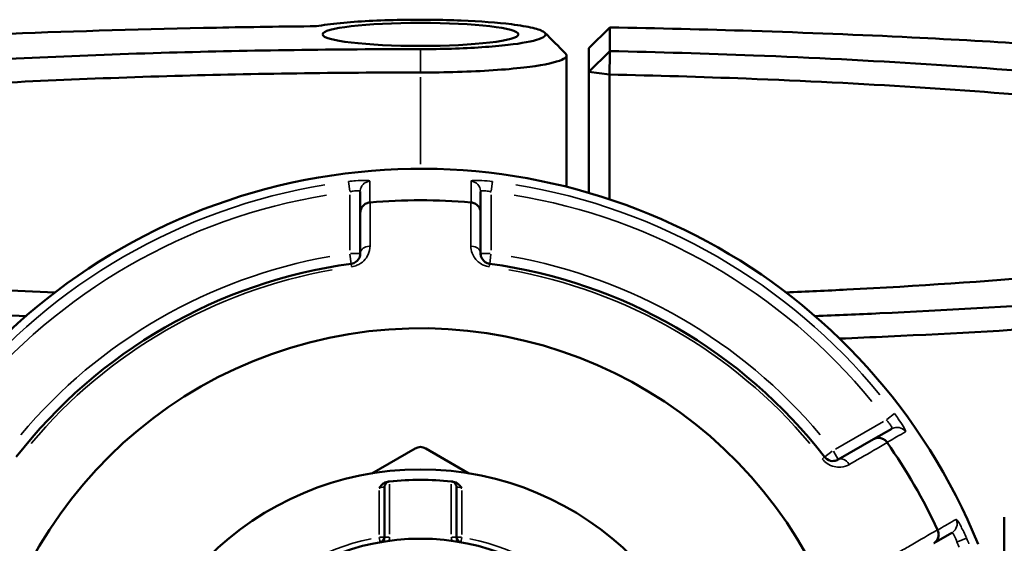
# Model space of a CAD drawing. Header units: millimetres. Extents: x 0 to 1062, y -443 to 985.
# Tile 10 of 21: x 389 to 483, y 814 to 864. Entities that reach past the tile are written whole.
import ezdxf

# ---------------------------------------------------------------- set-up
doc = ezdxf.new("R2010")
doc.units = ezdxf.units.MM
doc.layers.add('Visible (ANSI)', color=7, linetype='Continuous', lineweight=50)
doc.layers.add('Visible Narrow (ANSI)', color=7, linetype='Continuous', lineweight=35)

msp = doc.modelspace()

# ---------------------------------------------------------------- linework, layer by layer
at = {"layer": 'Visible (ANSI)'}
for p, q in [((445.743, 862.977), (443.743, 860.997)), ((445.743, 860.708), (445.743, 862.977)), ((441.603, 860.293), (441.603, 847.729)), ((443.743, 860.997), (443.743, 858.733)), ((443.743, 858.733), (445.743, 860.708)), ((445.714, 858.47), (443.743, 858.733)), ((443.743, 858.733), (443.743, 847.15)), ((445.714, 846.536), (445.714, 858.47)), ((421.893, 847.28), (421.893, 845.273)), ((433.393, 845.273), (433.393, 847.28)), ((421.893, 845.273), (421.893, 841.366)), ((433.393, 841.366), (433.393, 845.273)), ((472.685, 824.594), (470.947, 823.591)), ((470.947, 823.591), (467.564, 821.637)), ((427.143, 822.711), (423.008, 820.323)), ((432.278, 820.323), (428.143, 822.711)), ((424.193, 819.039), (424.193, 814.227)), ((431.093, 814.227), (431.093, 819.039)), ((483.443, 767.772), (483.443, 816.127)), ((476.697, 813.632), (478.435, 814.635))]:
    msp.add_line(p, q, dxfattribs=at)
for radius in [28.75, 22.125]:
    msp.add_circle((427.643, 791.95), radius, dxfattribs=at)
for centre, radius, start, end in [((427.643, 791.95), 57.5, 22.06463, 337.93537), ((427.643, 791.95), 54.499, 84.93401, 95.06599), ((427.643, 791.95), 48.875, 97.77819, 142.22181), ((427.643, 791.95), 48.875, 37.77819, 82.22181), ((427.643, 791.95), 42.249, 18.63469, 341.36531), ((427.643, 821.845), 1, 60, 120), ((427.643, 791.95), 54.499, 24.93401, 35.06599), ((427.643, 791.95), 27.75, 83.89757, 96.10243), ((424.693, 819.039), 0.5, 96.21484, 180), ((430.593, 819.039), 0.5, 0, 83.78516), ((423.693, 814.227), 0.5, 280.05455, 0), ((431.593, 814.227), 0.5, 180, 259.94545)]:
    msp.add_arc(centre, radius, start, end, dxfattribs=at)
msp.add_ellipse((427.643, 862.307), major_axis=(-9.36, 0), ratio=0.117661, dxfattribs=at)
for points, knots in [([(389.946, 835.368), (388.153, 835.437), (386.375, 835.512), (380.049, 835.795), (375.593, 836.032), (366.954, 836.567), (362.773, 836.865), (351.525, 837.782), (344.838, 838.464), (335.341, 839.671), (332.068, 840.145), (326.063, 841.138), (323.332, 841.657), (318.026, 842.827), (315.565, 843.484), (311.511, 844.836), (309.919, 845.53), (307.64, 846.939), (306.953, 847.653), (306.5, 849.085), (306.734, 849.804), (307.426, 850.516), (308.81, 851.94), (312.036, 853.34), (322.444, 856.113), (330.04, 857.464), (348.132, 859.738), (358.456, 860.678), (381.709, 862.168), (394.745, 862.694), (411.317, 863.012), (414.5, 863.058), (417.693, 863.089)], [0.316853, 0.316853, 0.316853, 0.316853, 0.363629, 0.363629, 0.484656, 0.484656, 0.605683, 0.605683, 0.82389, 0.82389, 0.952247, 0.952247, 1.080604, 1.080604, 1.231612, 1.231612, 1.38262, 1.38262, 1.533628, 1.533628, 1.684636, 1.684636, 1.684636, 1.986653, 1.986653, 2.323314, 2.323314, 2.642895, 2.642895, 2.97981, 2.97981, 3.059259, 3.059259, 3.059259, 3.059259]), ([(417.693, 863.089), (418.331, 863.201), (419.107, 863.303), (421.65, 863.553), (423.693, 863.661), (427.733, 863.734), (429.707, 863.713), (433.346, 863.566), (435.008, 863.44), (437.155, 863.173), (437.848, 863.055), (438.378, 862.928), (438.908, 862.801), (439.274, 862.664), (439.757, 862.301), (439.586, 862.068), (438.365, 861.645), (437.34, 861.453), (434.512, 861.128), (432.637, 861.004), (429.65, 860.913), (428.646, 860.898), (427.643, 860.898)], [-4.124707, -4.124707, -4.124707, -4.124707, -3.836621, -3.836621, -3.294103, -3.294103, -2.810202, -2.810202, -2.328171, -2.328171, -2.026901, -2.026901, -2.026901, -1.725632, -1.725632, -1.243601, -1.243601, -0.774431, -0.774431, -0.251989, -0.251989, 0, 0, 0, 0]), ([(445.743, 862.977), (450.32, 862.895), (454.857, 862.783), (464.528, 862.474), (469.637, 862.267), (482.717, 861.619), (490.453, 861.112), (501.856, 860.161), (505.887, 859.777), (513.497, 858.95), (517.077, 858.508), (524.313, 857.492), (527.871, 856.908), (534.199, 855.683), (536.97, 855.042), (541.661, 853.719), (543.581, 853.036), (546.526, 851.645), (547.552, 850.937), (548.118, 850.223), (549.252, 848.795), (548.539, 847.348), (543.198, 844.384), (538.133, 842.878), (524.428, 840.22), (515.994, 839.053), (495.923, 837.036), (484.145, 836.207), (469.489, 835.536), (467.424, 835.449), (465.34, 835.368)], [0.150167, 0.150167, 0.150167, 0.150167, 0.264953, 0.264953, 0.398636, 0.398636, 0.616855, 0.616855, 0.74522, 0.74522, 0.873584, 0.873584, 1.024601, 1.024601, 1.175618, 1.175618, 1.326635, 1.326635, 1.477652, 1.477652, 1.477652, 1.779685, 1.779685, 2.116005, 2.116005, 2.434786, 2.434786, 2.770366, 2.770366, 2.82474, 2.82474, 2.82474, 2.82474]), ([(427.643, 860.898), (419.571, 860.898), (411.499, 860.785), (399.452, 860.442), (395.315, 860.291), (387.237, 859.928), (383.296, 859.717), (372.944, 859.064), (366.786, 858.568), (357.848, 857.664), (354.721, 857.304), (348.883, 856.541), (346.173, 856.137), (340.778, 855.217), (338.181, 854.694), (333.686, 853.608), (331.787, 853.045), (328.733, 851.891), (327.576, 851.301), (326.031, 850.106), (325.643, 849.502), (325.643, 848.898), (325.643, 847.69), (327.205, 846.482), (333.827, 843.982), (339.433, 842.71), (353.511, 840.553), (361.742, 839.646), (377.761, 838.388), (385.071, 837.952), (392.714, 837.624)], [0, 0, 0, 0, 0.237384, 0.237384, 0.364518, 0.364518, 0.491653, 0.491653, 0.709898, 0.709898, 0.838278, 0.838278, 0.966657, 0.966657, 1.117692, 1.117692, 1.268727, 1.268727, 1.419762, 1.419762, 1.570796, 1.570796, 1.570796, 1.872866, 1.872866, 2.225593, 2.225593, 2.552849, 2.552849, 2.792113, 2.792113, 2.792113, 2.792113]), ([(427.643, 858.664), (428.835, 858.664), (430.028, 858.682), (433.57, 858.79), (435.784, 858.937), (439.083, 859.321), (440.26, 859.547), (441.545, 860.015), (441.738, 860.253), (441.506, 860.486)], [0, 0, 0, 0, 0.251989, 0.251989, 0.774431, 0.774431, 1.243601, 1.243601, 1.671567, 1.671567, 1.671567, 1.671567]), ([(445.714, 858.47), (445.718, 858.843), (445.723, 859.216), (445.733, 859.962), (445.738, 860.335), (445.743, 860.708)], [-0.3010424, -0.3010424, -0.3010424, -0.3010424, -0.1505085, -0.1505085, 0, 0, 0, 0]), ([(462.573, 837.624), (464.541, 837.708), (466.488, 837.8), (475.209, 838.247), (481.685, 838.684), (491.21, 839.5), (494.572, 839.829), (500.912, 840.534), (503.889, 840.911), (509.896, 841.776), (512.842, 842.273), (518.066, 843.313), (520.343, 843.856), (524.178, 844.976), (525.735, 845.554), (528.094, 846.729), (528.895, 847.327), (529.31, 847.929), (530.139, 849.133), (529.411, 850.352), (524.53, 852.906), (519.816, 854.227), (507.266, 856.512), (499.685, 857.494), (481.568, 859.181), (470.854, 859.859), (454.983, 860.472), (450.392, 860.609), (445.743, 860.708)], [0.349479, 0.349479, 0.349479, 0.349479, 0.411098, 0.411098, 0.629283, 0.629283, 0.757627, 0.757627, 0.885972, 0.885972, 1.036965, 1.036965, 1.187958, 1.187958, 1.338951, 1.338951, 1.489944, 1.489944, 1.489944, 1.791931, 1.791931, 2.144677, 2.144677, 2.471944, 2.471944, 2.824293, 2.824293, 2.963221, 2.963221, 2.963221, 2.963221]), ([(327.696, 846.503), (327.658, 846.639), (327.641, 846.776), (327.643, 846.912), (327.655, 847.504), (328.048, 848.097), (329.585, 849.268), (330.73, 849.846), (333.745, 850.976), (335.615, 851.528), (340.037, 852.592), (342.589, 853.105), (347.888, 854.005), (350.548, 854.401), (356.273, 855.148), (359.339, 855.5), (368.098, 856.385), (374.129, 856.871), (384.263, 857.509), (388.119, 857.716), (396.023, 858.071), (400.071, 858.218), (411.855, 858.554), (419.749, 858.664), (427.643, 858.664)], [-1.605555, -1.605555, -1.605555, -1.605555, -1.570796, -1.570796, -1.570796, -1.419762, -1.419762, -1.268727, -1.268727, -1.117692, -1.117692, -0.966657, -0.966657, -0.838278, -0.838278, -0.709898, -0.709898, -0.491653, -0.491653, -0.364518, -0.364518, -0.237384, -0.237384, 0, 0, 0, 0]), ([(445.714, 858.47), (450.135, 858.375), (454.501, 858.244), (469.91, 857.648), (480.397, 856.985), (498.147, 855.334), (505.583, 854.372), (517.911, 852.135), (522.554, 850.841), (527.046, 848.513), (527.865, 847.506), (527.59, 846.503)], [-2.959462, -2.959462, -2.959462, -2.959462, -2.824293, -2.824293, -2.471944, -2.471944, -2.144677, -2.144677, -1.791931, -1.791931, -1.536038, -1.536038, -1.536038, -1.536038]), ([(467.688, 833.213), (469.25, 833.276), (470.802, 833.343), (485.183, 834.002), (497.169, 834.846), (517.579, 836.899), (526.147, 838.087), (540.053, 840.792), (545.181, 842.322), (550.563, 845.336), (551.263, 846.808), (550.088, 848.258), (550.002, 848.364), (549.906, 848.47), (549.8, 848.576)], [-2.810602, -2.810602, -2.810602, -2.810602, -2.770366, -2.770366, -2.434786, -2.434786, -2.116005, -2.116005, -1.779685, -1.779685, -1.477652, -1.477652, -1.477652, -1.455523, -1.455523, -1.455523, -1.455523]), ([(421.893, 845.273), (421.893, 845.275), (421.893, 845.276), (421.894, 845.396), (421.917, 845.513), (422.006, 845.734), (422.071, 845.835), (422.239, 846.012), (422.34, 846.086), (422.563, 846.191), (422.682, 846.223), (422.805, 846.234)], [-0.1535572, -0.1535572, -0.1535572, -0.1535572, -0.1530819, -0.1530819, -0.1140211, -0.1140211, -0.075468, -0.075468, -0.0369605, -0.0369605, 0, 0, 0, 0]), ([(433.393, 845.273), (433.393, 845.275), (433.393, 845.276), (433.392, 845.396), (433.369, 845.513), (433.28, 845.734), (433.215, 845.835), (433.047, 846.012), (432.946, 846.086), (432.723, 846.191), (432.604, 846.223), (432.481, 846.234)], [-0.0004764, -0.0004764, -0.0004764, -0.0004764, 0, 0, 0.0391517, 0.0391517, 0.0777947, 0.0777947, 0.1163919, 0.1163919, 0.1534385, 0.1534385, 0.1534385, 0.1534385]), ([(421.893, 841.366), (421.893, 841.227), (421.865, 841.086), (421.711, 840.749), (421.539, 840.551), (421.199, 840.41), (421.114, 840.387), (421.028, 840.375)], [0, 0, 0, 0, 0.1175042, 0.1175042, 0.2935747, 0.2935747, 0.3457825, 0.3457825, 0.3457825, 0.3457825]), ([(434.258, 840.375), (434.215, 840.381), (434.172, 840.389), (434.065, 840.419), (434.001, 840.443), (433.864, 840.512), (433.794, 840.561), (433.679, 840.661), (433.633, 840.712), (433.532, 840.847), (433.487, 840.933), (433.413, 841.134), (433.393, 841.25), (433.393, 841.366)], [0, 0, 0, 0, 0.0259617, 0.0259617, 0.0675003, 0.0675003, 0.1233202, 0.1233202, 0.172757, 0.172757, 0.2481344, 0.2481344, 0.3457796, 0.3457796, 0.3457796, 0.3457796]), ([(470.947, 823.591), (470.949, 823.592), (470.95, 823.592), (471.054, 823.652), (471.167, 823.691), (471.403, 823.723), (471.524, 823.718), (471.76, 823.661), (471.875, 823.61), (472.077, 823.47), (472.165, 823.383), (472.235, 823.282)], [-0.1535572, -0.1535572, -0.1535572, -0.1535572, -0.1530821, -0.1530821, -0.1140212, -0.1140212, -0.0754684, -0.0754684, -0.0369606, -0.0369606, 0, 0, 0, 0]), ([(467.564, 821.637), (467.443, 821.568), (467.307, 821.522), (466.956, 821.488), (466.722, 821.529), (466.422, 821.729), (466.34, 821.804), (466.273, 821.891)], [0, 0, 0, 0, 0.1175042, 0.1175042, 0.2800113, 0.2800113, 0.3457814, 0.3457814, 0.3457814, 0.3457814]), ([(423.693, 818.912), (423.694, 818.913), (423.695, 818.914), (423.778, 819.024), (423.863, 819.133), (424.037, 819.305), (424.131, 819.384), (424.335, 819.488), (424.422, 819.512), (424.502, 819.521)], [-0.00050145, -0.00050145, -0.00050145, -0.00050145, 0, 0, 0.04084255, 0.04084255, 0.07232548, 0.07232548, 0.09779186, 0.09779186, 0.09779186, 0.09779186]), ([(424.639, 819.537), (424.639, 819.537), (424.632, 819.536), (424.6, 819.532), (424.563, 819.528), (424.509, 819.522), (424.506, 819.522), (424.502, 819.521)], [0.63170734, 0.63170734, 0.63170734, 0.63170734, 0.65106957, 0.65106957, 0.68204914, 0.68204914, 0.68409325, 0.68409325, 0.68409325, 0.68409325]), ([(430.784, 819.521), (430.78, 819.522), (430.777, 819.522), (430.723, 819.528), (430.686, 819.532), (430.653, 819.536), (430.647, 819.537), (430.647, 819.537)], [-0.0523859, -0.0523859, -0.0523859, -0.0523859, -0.05035219, -0.05035219, -0.01936623, -0.01936623, 0, 0, 0, 0]), ([(430.784, 819.521), (430.864, 819.512), (430.951, 819.488), (431.155, 819.384), (431.249, 819.305), (431.422, 819.133), (431.507, 819.024), (431.591, 818.914), (431.592, 818.913), (431.593, 818.912)], [0, 0, 0, 0, 0.02419173, 0.02419173, 0.05409885, 0.05409885, 0.0928971, 0.0928971, 0.09337345, 0.09337345, 0.09337345, 0.09337345]), ([(477.073, 814.901), (477.126, 814.79), (477.157, 814.671), (477.178, 814.425), (477.165, 814.301), (477.095, 814.067), (477.04, 813.96), (476.894, 813.772), (476.803, 813.693), (476.7, 813.633), (476.699, 813.632), (476.697, 813.632)], [-0.1534386, -0.1534386, -0.1534386, -0.1534386, -0.116392, -0.116392, -0.0777945, -0.0777945, -0.0391518, -0.0391518, 0, 0, 0.0004762, 0.0004762, 0.0004762, 0.0004762])]:
    msp.add_open_spline(points, degree=3, knots=knots, dxfattribs=at)
for points in [[(439.521, 862.472), (440.183, 861.809), (440.845, 861.148), (441.507, 860.486)], [(422.831, 846.236), (422.822, 846.235), (422.813, 846.234), (422.805, 846.234)], [(432.481, 846.234), (432.473, 846.234), (432.464, 846.235), (432.455, 846.236)], [(472.25, 823.26), (472.245, 823.268), (472.24, 823.275), (472.235, 823.282)], [(424.693, 819.542), (424.675, 819.54), (424.657, 819.538), (424.639, 819.537)], [(430.647, 819.537), (430.629, 819.538), (430.611, 819.54), (430.593, 819.542)], [(477.073, 814.901), (477.07, 814.909), (477.066, 814.917), (477.062, 814.925)]]:
    msp.add_open_spline(points, degree=3, dxfattribs=at)
at = {"layer": 'Visible Narrow (ANSI)'}
for p, q in [((427.643, 860.787), (427.643, 858.776)), ((427.643, 858.204), (427.643, 849.91)), ((420.773, 848.228), (420.884, 847.321)), ((434.402, 847.321), (434.513, 848.228)), ((420.893, 846.954), (420.893, 841.66)), ((434.393, 841.66), (434.393, 846.954)), ((420.904, 841.288), (421.028, 840.378)), ((421.89, 841.366), (420.971, 841.366)), ((434.314, 841.366), (433.396, 841.366)), ((434.258, 840.378), (434.382, 841.288)), ((421.028, 840.374), (421.064, 840.112)), ((434.222, 840.112), (434.258, 840.374)), ((471.903, 825.297), (467.318, 822.65)), ((472.946, 826.038), (472.217, 825.489)), ((466.273, 821.89), (466.063, 821.728)), ((467.002, 822.455), (466.276, 821.893)), ((467.562, 821.64), (467.103, 822.435)), ((424.693, 814.493), (424.693, 819.277)), ((430.593, 819.277), (430.593, 814.493)), ((423.693, 818.678), (423.693, 814.461)), ((431.593, 814.461), (431.593, 818.678)), ((423.7, 814.188), (423.78, 813.736)), ((424.191, 814.227), (423.732, 814.227)), ((424.654, 814.227), (424.194, 814.227)), ((431.091, 814.227), (430.632, 814.227)), ((431.554, 814.227), (431.094, 814.227)), ((431.506, 813.736), (431.586, 814.188)), ((478.976, 813.782), (479.816, 814.139))]:
    msp.add_line(p, q, dxfattribs=at)
for centre, radius, start, end in [((427.643, 791.95), 56.705, 99.26345, 140.73655), ((427.643, 791.95), 56.705, 39.26345, 80.73655), ((427.643, 791.95), 55.709, 99.26345, 140.73655), ((427.643, 791.95), 55.709, 39.26345, 80.73655), ((427.643, 791.95), 49.875, 100.00037, 139.99963), ((427.643, 791.95), 49.875, 40.00037, 79.99963), ((427.643, 791.95), 48.582, 100.00037, 139.99963), ((427.643, 791.95), 48.582, 40.00037, 79.99963), ((427.643, 791.95), 22.625, 102.04909, 137.95091), ((423.693, 814.227), 1, 340.0042, 358.94759), ((431.593, 814.227), 1, 181.05241, 199.9958), ((427.643, 791.95), 22.625, 42.04909, 77.95091), ((427.643, 791.95), 56.705, 22.42312, 23.00811), ((427.643, 791.95), 55.709, 22.48917, 23.01159)]:
    msp.add_arc(centre, radius, start, end, dxfattribs=at)
for centre, major_axis, ratio, start_param, end_param in [((422.893, 847.28), (-1, 0), 0.996167, 4.871975, 6.208911), ((432.393, 847.28), (1, 0), 0.996167, 0.074274, 1.411211), ((422.893, 841.366), (-1, 0), 0.705479, 4.855252, 6.208031), ((432.393, 841.366), (1, 0), 0.705479, 0.075154, 1.427933), ((473.185, 823.728), (-0.5, 0.866), 0.996167, 4.871975, 6.208911), ((468.064, 820.771), (-0.5, 0.866), 0.705479, 4.855252, 6.208031), ((477.935, 815.501), (0.5, -0.866), 0.996167, 0.074274, 1.411211)]:
    msp.add_ellipse(centre, major_axis=major_axis, ratio=ratio, start_param=start_param, end_param=end_param, dxfattribs=at)
for points, knots in [([(422.808, 848.272), (422.808, 848.314), (422.627, 848.341), (422.073, 848.344), (421.765, 848.331), (421.217, 848.286), (420.994, 848.264), (420.772, 848.237)], [-0.3147945, -0.3147945, -0.3147945, -0.3147945, -0.1713291, -0.1713291, -0.0658958, -0.0658958, 0, 0, 0, 0]), ([(422.805, 846.234), (422.805, 846.313), (422.805, 846.392), (422.805, 846.744), (422.806, 847.017), (422.806, 847.29), (422.807, 847.618), (422.807, 847.945), (422.808, 848.272)], [-3.534784, -3.534784, -3.534784, -3.534784, -3.263383, -3.263383, -2.326966, -2.326966, -2.326966, -1.204617, -1.204617, -1.204617, -1.204617]), ([(434.514, 848.237), (434.438, 848.246), (434.362, 848.255), (433.927, 848.302), (433.579, 848.327), (433.066, 848.345), (432.878, 848.344), (432.635, 848.329), (432.56, 848.318), (432.491, 848.294), (432.478, 848.284), (432.478, 848.272)], [-0.3147926, -0.3147926, -0.3147926, -0.3147926, -0.2922454, -0.2922454, -0.185226, -0.185226, -0.1029033, -0.1029033, -0.0395782, -0.0395782, 0, 0, 0, 0]), ([(432.478, 848.272), (432.479, 847.945), (432.479, 847.618), (432.48, 847.29), (432.48, 847.017), (432.481, 846.744), (432.481, 846.392), (432.481, 846.313), (432.481, 846.234)], [-2.995184, -2.995184, -2.995184, -2.995184, -1.872835, -1.872835, -1.872835, -0.936417, -0.936417, -0.665017, -0.665017, -0.665017, -0.665017]), ([(420.893, 847.248), (421.002, 847.275), (421.111, 847.297), (421.381, 847.34), (421.532, 847.352), (421.804, 847.349), (421.893, 847.322), (421.893, 847.28)], [0, 0, 0, 0, 0.0658958, 0.0658958, 0.1713291, 0.1713291, 0.3147945, 0.3147945, 0.3147945, 0.3147945]), ([(433.393, 847.28), (433.393, 847.291), (433.399, 847.302), (433.433, 847.326), (433.47, 847.337), (433.589, 847.352), (433.682, 847.354), (433.934, 847.337), (434.105, 847.312), (434.318, 847.266), (434.356, 847.257), (434.393, 847.248)], [0, 0, 0, 0, 0.0395782, 0.0395782, 0.1029033, 0.1029033, 0.185226, 0.185226, 0.2922454, 0.2922454, 0.3147926, 0.3147926, 0.3147926, 0.3147926]), ([(422.825, 842.07), (422.826, 842.488), (422.826, 842.907), (422.827, 843.325), (422.828, 844.296), (422.829, 845.266), (422.831, 846.236)], [-1.1173195, -1.1173195, -1.1173195, -1.1173195, -0.9401705, -0.9401705, -0.9401705, -0.529435, -0.529435, -0.529435, -0.529435]), ([(432.455, 846.236), (432.457, 845.266), (432.458, 844.295), (432.459, 843.325), (432.459, 842.906), (432.46, 842.488), (432.461, 842.07)], [-1.9790786, -1.9790786, -1.9790786, -1.9790786, -1.5682657, -1.5682657, -1.5682657, -1.3911941, -1.3911941, -1.3911941, -1.3911941]), ([(421.068, 840.085), (421.243, 840.109), (421.414, 840.156), (422.104, 840.439), (422.455, 840.836), (422.767, 841.511), (422.825, 841.792), (422.825, 842.07)], [-0.3457825, -0.3457825, -0.3457825, -0.3457825, -0.2935747, -0.2935747, -0.1175042, -0.1175042, 0, 0, 0, 0]), ([(432.461, 842.07), (432.461, 841.839), (432.501, 841.606), (432.652, 841.203), (432.744, 841.031), (432.949, 840.762), (433.044, 840.66), (433.277, 840.458), (433.419, 840.361), (433.698, 840.222), (433.826, 840.173), (434.045, 840.114), (434.131, 840.097), (434.218, 840.085)], [-0.3457796, -0.3457796, -0.3457796, -0.3457796, -0.2481344, -0.2481344, -0.172757, -0.172757, -0.1233202, -0.1233202, -0.0675003, -0.0675003, -0.0259617, -0.0259617, 0, 0, 0, 0]), ([(472.158, 825.444), (472.229, 825.37), (472.297, 825.294), (472.458, 825.099), (472.541, 824.983), (472.676, 824.757), (472.711, 824.662), (472.699, 824.607), (472.693, 824.599), (472.685, 824.594)], [0, 0, 0, 0, 0.0604317, 0.0604317, 0.1571225, 0.1571225, 0.2828205, 0.2828205, 0.3147945, 0.3147945, 0.3147945, 0.3147945]), ([(474.002, 824.298), (474.01, 824.303), (474.014, 824.315), (474.004, 824.407), (473.917, 824.592), (473.645, 825.052), (473.488, 825.295), (473.197, 825.713), (473.077, 825.88), (472.954, 826.043)], [-0.3147945, -0.3147945, -0.3147945, -0.3147945, -0.2828205, -0.2828205, -0.1571225, -0.1571225, -0.0604317, -0.0604317, 0, 0, 0, 0]), ([(472.235, 823.282), (472.304, 823.321), (472.372, 823.361), (472.678, 823.536), (472.914, 823.673), (473.151, 823.809), (473.435, 823.972), (473.719, 824.135), (474.002, 824.298)], [-3.534784, -3.534784, -3.534784, -3.534784, -3.263383, -3.263383, -2.326966, -2.326966, -2.326966, -1.204617, -1.204617, -1.204617, -1.204617]), ([(468.639, 821.182), (469.002, 821.391), (469.365, 821.599), (469.727, 821.808), (470.568, 822.292), (471.409, 822.776), (472.25, 823.26)], [-3.727526, -3.727526, -3.727526, -3.727526, -3.5504246, -3.5504246, -3.5504246, -3.1396414, -3.1396414, -3.1396414, -3.1396414]), ([(466.042, 821.711), (466.178, 821.535), (466.343, 821.383), (466.95, 820.974), (467.42, 820.889), (468.126, 820.953), (468.399, 821.043), (468.639, 821.182)], [-0.3457814, -0.3457814, -0.3457814, -0.3457814, -0.2800113, -0.2800113, -0.1175042, -0.1175042, 0, 0, 0, 0]), ([(423.693, 818.912), (423.717, 818.919), (423.742, 818.926), (423.851, 818.957), (423.934, 818.978), (424.054, 819.008), (424.099, 819.018), (424.156, 819.031), (424.174, 819.035), (424.19, 819.039), (424.193, 819.039), (424.193, 819.039)], [-0.7894498, -0.7894498, -0.7894498, -0.7894498, -0.774678, -0.774678, -0.7223226, -0.7223226, -0.6820491, -0.6820491, -0.6510696, -0.6510696, -0.6317073, -0.6317073, -0.6317073, -0.6317073]), ([(431.093, 819.039), (431.093, 819.039), (431.096, 819.039), (431.112, 819.035), (431.13, 819.031), (431.187, 819.018), (431.232, 819.008), (431.352, 818.978), (431.435, 818.957), (431.544, 818.926), (431.569, 818.919), (431.593, 818.912)], [0, 0, 0, 0, 0.0193662, 0.0193662, 0.0503522, 0.0503522, 0.0906339, 0.0906339, 0.1430002, 0.1430002, 0.1577424, 0.1577424, 0.1577424, 0.1577424]), ([(478.838, 815.924), (478.554, 815.76), (478.271, 815.595), (477.988, 815.431), (477.752, 815.294), (477.515, 815.157), (477.21, 814.981), (477.142, 814.941), (477.073, 814.901)], [-2.995184, -2.995184, -2.995184, -2.995184, -1.872835, -1.872835, -1.872835, -0.936417, -0.936417, -0.665017, -0.665017, -0.665017, -0.665017]), ([(479.824, 814.143), (479.654, 814.544), (479.468, 814.937), (479.198, 815.445), (479.102, 815.609), (478.966, 815.814), (478.918, 815.875), (478.863, 815.923), (478.848, 815.929), (478.838, 815.924)], [-0.3147925, -0.3147925, -0.3147925, -0.3147925, -0.1864708, -0.1864708, -0.1035949, -0.1035949, -0.0398442, -0.0398442, 0, 0, 0, 0]), ([(477.062, 814.925), (476.223, 814.439), (475.383, 813.953), (474.543, 813.467), (474.181, 813.257), (473.819, 813.047), (473.457, 812.837)], [-1.9790786, -1.9790786, -1.9790786, -1.9790786, -1.5683396, -1.5683396, -1.5683396, -1.3911941, -1.3911941, -1.3911941, -1.3911941]), ([(478.435, 814.635), (478.445, 814.641), (478.458, 814.64), (478.495, 814.623), (478.524, 814.596), (478.598, 814.499), (478.645, 814.419), (478.769, 814.164), (478.846, 813.963), (478.908, 813.753)], [0, 0, 0, 0, 0.0398442, 0.0398442, 0.1035949, 0.1035949, 0.1864708, 0.1864708, 0.3147925, 0.3147925, 0.3147925, 0.3147925])]:
    msp.add_open_spline(points, degree=3, knots=knots, dxfattribs=at)

doc.saveas('drawing.dxf')
